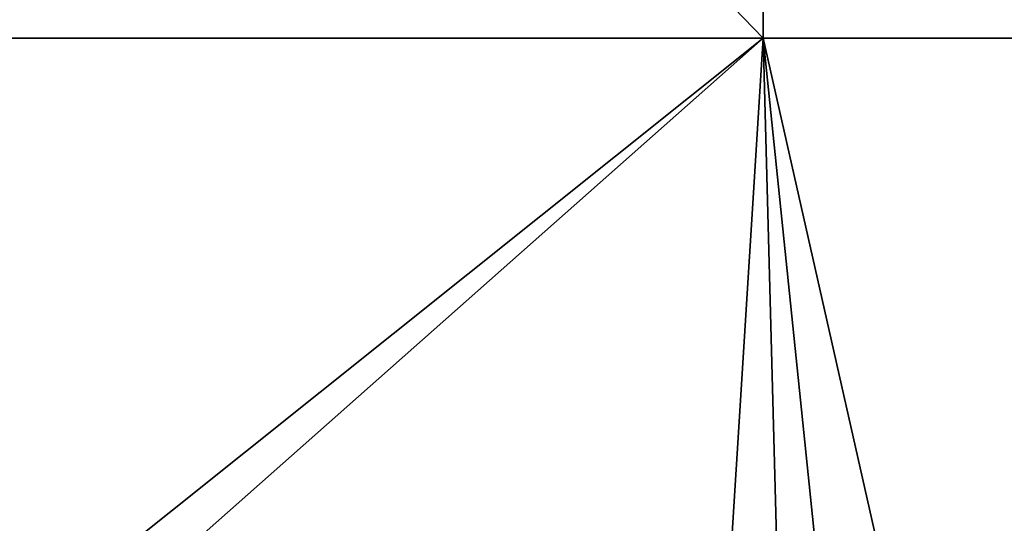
# Model space of a CAD drawing. Header units: millimetres. Extents: x -168 to 168, y -6 to 84.
# Tile 231 of 256: x -54 to -38, y 3 to 11. Entities that reach past the tile are written whole.
import ezdxf

# ---------------------------------------------------------------- set-up
doc = ezdxf.new("R2010")
doc.units = ezdxf.units.MM
doc.header["$LTSCALE"] = 65.185185
doc.layers.add('260', color=7, linetype='CONTINUOUS')
doc.layers.add('263', color=7, linetype='CONTINUOUS')

msp = doc.modelspace()

# ---------------------------------------------------------------- linework, layer by layer
at = {"layer": '260', "linetype": 'CONTINUOUS'}
for points in [[(-55.515, 10.544, -124.908), (-55.459, 24.837, -124.783), (-41.636, 10.544, -124.908), (-55.515, 10.544, -124.908)], [(-55.459, 24.837, -124.783), (-41.594, 24.837, -124.783), (-41.636, 10.544, -124.908), (-55.459, 24.837, -124.783)], [(-41.636, 10.544, -124.908), (-41.594, 24.837, -124.783), (-27.757, 10.544, -124.908), (-41.636, 10.544, -124.908)], [(-41.594, 24.837, -124.783), (-27.73, 24.837, -124.783), (-27.757, 10.544, -124.908), (-41.594, 24.837, -124.783)], [(-54.839, 0, -125), (-55.515, 10.544, -124.908), (-41.636, 10.544, -124.908), (-54.839, 0, -125)], [(-42.294, 0, -125), (-54.839, 0, -125), (-41.636, 10.544, -124.908), (-42.294, 0, -125)], [(-40.546, 0, -125), (-42.294, 0, -125), (-41.636, 10.544, -124.908), (-40.546, 0, -125)], [(-40.546, 0, -125), (-41.636, 10.544, -124.908), (-27.757, 10.544, -124.908), (-40.546, 0, -125)], [(-28.353, 0, -125), (-40.546, 0, -125), (-27.757, 10.544, -124.908), (-28.353, 0, -125)]]:
    msp.add_3dface(points, dxfattribs=at)
at = {"layer": '263', "linetype": 'CONTINUOUS'}
for points in [[(-41.636, 10.544, 124.908), (-55.459, 24.837, 124.783), (-55.515, 10.544, 124.908), (-41.636, 10.544, 124.908)], [(-41.594, 24.837, 124.783), (-55.459, 24.837, 124.783), (-41.636, 10.544, 124.908), (-41.594, 24.837, 124.783)], [(-27.757, 10.544, 124.908), (-41.594, 24.837, 124.783), (-41.636, 10.544, 124.908), (-27.757, 10.544, 124.908)], [(-27.73, 24.837, 124.783), (-41.594, 24.837, 124.783), (-27.757, 10.544, 124.908), (-27.73, 24.837, 124.783)], [(-41.636, 10.544, 124.908), (-55.515, 10.544, 124.908), (-53.546, 0, 125), (-41.636, 10.544, 124.908)], [(-53.546, 0, 125), (-55.515, 10.544, 124.908), (-55.294, 0, 125), (-53.546, 0, 125)], [(-41.353, 0, 125), (-41.636, 10.544, 124.908), (-53.546, 0, 125), (-41.353, 0, 125)], [(-39.252, 0, 125), (-41.636, 10.544, 124.908), (-41.353, 0, 125), (-39.252, 0, 125)], [(-27.757, 10.544, 124.908), (-41.636, 10.544, 124.908), (-39.252, 0, 125), (-27.757, 10.544, 124.908)], [(-27.412, 0, 125), (-27.757, 10.544, 124.908), (-39.252, 0, 125), (-27.412, 0, 125)]]:
    msp.add_3dface(points, dxfattribs=at)

doc.saveas('drawing.dxf')
